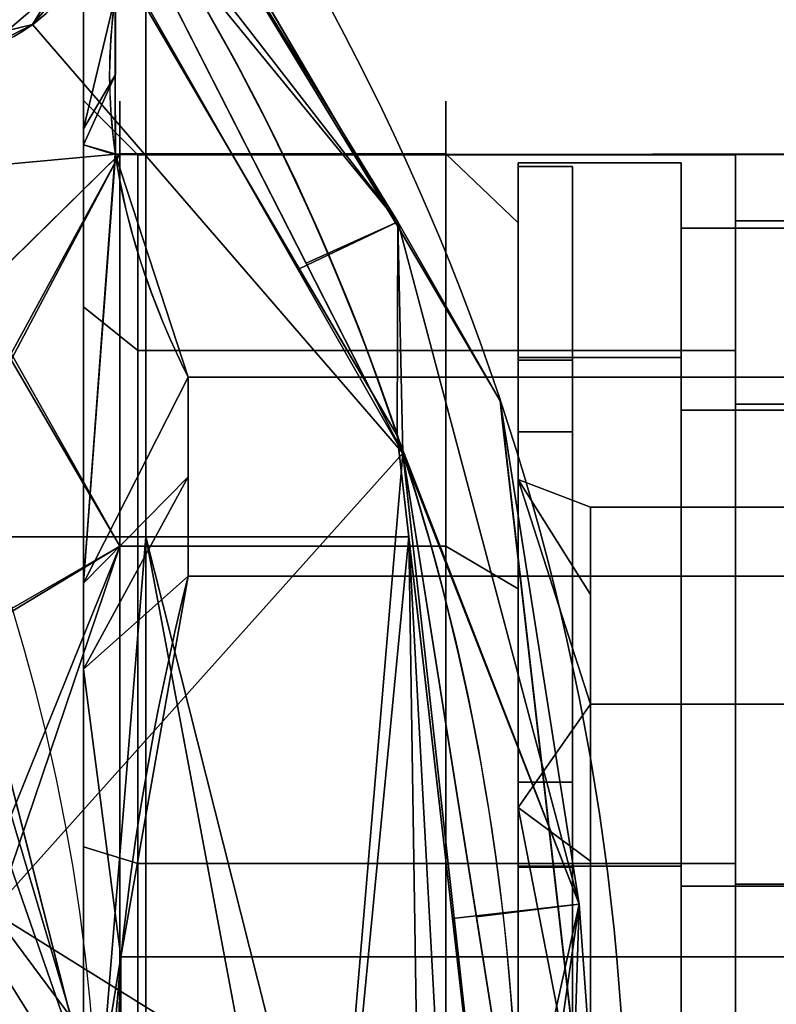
# Model space of a CAD drawing. Header units: millimetres. Extents: x -95 to 95, y -168 to 68.
# Tile 254 of 256: x 51 to 72, y 5 to 32. Entities that reach past the tile are written whole.
import ezdxf

# ---------------------------------------------------------------- set-up
doc = ezdxf.new("R2010")
doc.units = ezdxf.units.MM
for name, color, linetype, true_color in [('100', 7, 'Continuous', 0xffffff), ('102', 7, 'Continuous', 0xffffff), ('103', 7, 'Continuous', 0xffffff)]:
    doc.layers.add(name, color=color, linetype=linetype, true_color=true_color)

msp = doc.modelspace()

# ---------------------------------------------------------------- linework, layer by layer
at = {"layer": '100', "color": 163, "linetype": 'Continuous', "extrusion": (0, 0, -1)}
msp.add_circle((-48.946, 35.561, -102), 4.5, dxfattribs=at)
at = {"layer": '100', "color": 163, "linetype": 'Continuous'}
msp.add_circle((48.946, 35.561, 97), 4.5, dxfattribs=at)
at = {"layer": '100', "color": 163, "linetype": 'Continuous', "extrusion": (1, 0, 0)}
for centre, radius in [((0, 0, 54), 29.807), ((0, 0, 65), 27.807)]:
    msp.add_circle(centre, radius, dxfattribs=at)
at = {"layer": '100', "color": 163, "linetype": 'Continuous', "extrusion": (-1, 0, 0)}
msp.add_circle((0, 0, -63), 29.807, dxfattribs=at)
at = {"layer": '100', "color": 163, "linetype": 'Continuous', "extrusion": (0, 0, -1)}
for centre, radius, start, end in [((0, 0, -94), 68, 283.06797, 256.93203), ((0, 0, -81), 65, 283.06797, 256.93203), ((0, 0, -97), 51.024, 286.7388, 253.2612), ((0, 0, -80.215), 50.45, 286.0923, 253.9077)]:
    msp.add_arc(centre, radius, start, end, dxfattribs=at)
at = {"layer": '100', "color": 163, "linetype": 'Continuous'}
for centre, radius, start, end in [((0, 0, 84), 68, 283.06797, 256.93203), ((0, 0, 81), 53.418, 285.9698, 254.0302), ((0, 0, 97), 65, 0, 36)]:
    msp.add_arc(centre, radius, start, end, dxfattribs=at)
for points in [[(64.502, 21.529, 84), (50.47, 45.464, 84), (50.47, 45.464, 94), (64.502, 21.529, 94)], [(51.478, 43.073, 81.879), (51.697, 43.371, 84), (61.679, 26.343, 84)], [(61.679, 26.343, 94), (51.697, 43.371, 94), (51.478, 43.073, 96.121)], [(49.416, 41.457, 81), (51.478, 43.073, 81.879), (61.681, 26.471, 81.879)], [(61.679, 26.343, 84), (61.681, 26.471, 81.879), (51.478, 43.073, 81.879)], [(61.681, 26.471, 96.121), (51.478, 43.073, 96.121), (52.586, 38.206, 97)], [(51.478, 43.073, 96.121), (61.681, 26.471, 96.121), (61.679, 26.343, 94)], [(61.681, 26.471, 81.879), (58.958, 25.181, 81), (49.416, 41.457, 81)], [(61.819, 20.086, 97), (52.586, 38.206, 97), (53.39, 34.857, 97)], [(52.586, 38.206, 97), (59.144, 25.335, 97), (61.681, 26.471, 96.121)], [(51.591, 31.92, 97), (53.39, 34.857, 97), (52.955, 33.518, 102)], [(61.819, 20.086, 97), (53.39, 34.857, 97), (51.591, 31.92, 97)], [(50.675, 33.832, 81), (54.723, 32.406, 81), (54.723, 17.781, 81), (49.263, 17.781, 81)], [(52.955, 33.518, 102), (50.336, 31.281, 102), (51.591, 31.92, 97)], [(50.336, 31.281, 102), (52.092, 32.781, 102), (51.393, 33.399, 103), (50.027, 32.232, 103)], [(61.977, 17.781, 81), (54.723, 17.781, 81), (54.723, 32.406, 81), (61.656, 20.579, 81)], [(61.819, 20.086, 97), (51.591, 31.92, 97), (48.242, 31.116, 97), (50.481, 7.427, 97)], [(50.336, 31.281, 102), (50.259, 31.601, 97), (51.591, 31.92, 97)], [(51, 22.839, -16.327), (54, 28.348, -9.211), (54, 17.52, -24.114)], [(54, 28.348, -9.211), (51, 25.401, -8.263), (51, 28.075, 0.153)], [(51, 28.075, 0.153), (54, 28.348, 9.211), (54, 28.348, -9.211)], [(54, 28.348, 9.211), (51, 25.405, 8.248), (51, 22.66, 16.575)], [(51, 22.66, 16.575), (54, 17.52, 24.114), (54, 28.348, 9.211)], [(51, 28.075, 0.153), (51, 25.405, 8.248), (54, 28.348, 9.211)], [(51, 22.839, -16.327), (51, 25.401, -8.263), (54, 28.348, -9.211)], [(63, 28.348, 9.211), (54, 28.348, 9.211), (54, 17.52, 24.114), (63, 17.52, 24.114)], [(63, 28.348, -9.211), (54, 28.348, -9.211), (54, 28.348, 9.211), (63, 28.348, 9.211)], [(63, 17.52, -24.114), (54, 17.52, -24.114), (54, 28.348, -9.211), (63, 28.348, -9.211)], [(63, 17.52, -24.114), (63, 28.348, -9.211), (65, 26.446, -8.593), (65, 16.345, -22.496)], [(63, 28.348, -9.211), (63, 28.348, 9.211), (65, 26.446, 8.593), (65, 26.446, -8.593)], [(63, 28.348, 9.211), (63, 17.52, 24.114), (65, 16.345, 22.496), (65, 26.446, 8.593)], [(61.656, 20.579, 81), (58.958, 25.181, 81), (61.681, 26.471, 81.879)], [(61.681, 26.471, 96.121), (59.144, 25.335, 97), (61.819, 20.086, 97)], [(61.656, 20.579, 81), (61.681, 26.471, 81.879), (66.685, 7.638, 81.879)], [(61.681, 26.471, 81.879), (61.679, 26.343, 84), (64.502, 21.529, 84)], [(64.502, 21.529, 94), (61.679, 26.343, 94), (61.681, 26.471, 96.121)], [(66.685, 7.638, 81.879), (61.681, 26.471, 81.879), (64.502, 21.529, 84)], [(64.502, 21.529, 94), (61.681, 26.471, 96.121), (66.685, 7.638, 96.121)], [(66.685, 7.638, 96.121), (61.681, 26.471, 96.121), (61.819, 20.086, 97)], [(65, 0, 27.807), (65, 16.345, -22.496), (65, 26.446, -8.593)], [(65, 26.446, -8.593), (65, 26.446, 8.593), (65, 16.345, 22.496), (65, 0, 27.807)], [(54, 17.52, -24.114), (51, 15.786, -21.788), (51, 22.839, -16.327)], [(51, 22.66, 16.575), (51, 15.702, 21.608), (54, 17.52, 24.114)], [(64.502, 21.529, 84), (66.101, 7.571, 84), (66.685, 7.638, 81.879)], [(64.502, 21.529, 94), (64.562, 21.001, 94), (64.562, 21.001, 84), (64.502, 21.529, 84)], [(66.685, 7.638, 96.121), (66.101, 7.571, 94), (64.502, 21.529, 94)], [(67.699, -6.387, 84), (64.562, 21.001, 84), (64.562, 21.001, 94), (67.699, -6.387, 94)], [(66.685, 7.638, 81.879), (63.184, 7.237, 81), (61.656, 20.579, 81)], [(50.481, 7.427, 97), (57.318, 3.182, 97), (60.5, 4.5, 97), (61.819, 20.086, 97)], [(61.819, 20.086, 97), (60.5, 4.5, 97), (63.682, 3.182, 97)], [(63.682, 3.182, 97), (65, 0, 97), (61.819, 20.086, 97)], [(61.819, 20.086, 97), (63.847, 7.281, 97), (66.685, 7.638, 96.121)], [(53.395, 1.562, 81), (49.263, 17.781, 81), (54.723, 17.781, 81)], [(53.395, 1.562, 81), (54.723, 17.781, 81), (54.723, -17.781, 81)], [(54.723, -17.781, 81), (54.723, 17.781, 81), (58.054, 0, 81)], [(54.723, 17.781, 81), (61.977, 17.781, 81), (60.5, 2.446, 81), (58.771, 1.729, 81)], [(58.771, 1.729, 81), (58.054, 0, 81), (54.723, 17.781, 81)], [(62.229, 1.729, 81), (60.5, 2.446, 81), (61.977, 17.781, 81)], [(61.977, 17.781, 81), (64.713, -6.105, 81), (62.946, 0, 81)], [(62.946, 0, 81), (62.229, 1.729, 81), (61.977, 17.781, 81)], [(51, 10.088, -26.2), (54, 17.52, -24.114), (54, 0, -29.807)], [(54, 17.52, 24.114), (51, 15.702, 21.608), (51, 8.648, 26.71)], [(51, 8.648, 26.71), (54, 0, 29.807), (54, 17.52, 24.114)], [(51, 10.088, -26.2), (51, 15.786, -21.788), (54, 17.52, -24.114)], [(63, 17.52, 24.114), (54, 17.52, 24.114), (54, 0, 29.807), (63, 0, 29.807)], [(63, 0, -29.807), (54, 0, -29.807), (54, 17.52, -24.114), (63, 17.52, -24.114)], [(63, 0, -29.807), (63, 17.52, -24.114), (65, 16.345, -22.496), (65, 0, -27.807)], [(63, 17.52, 24.114), (63, 0, 29.807), (65, 0, 27.807), (65, 16.345, 22.496)], [(65, 0, 27.807), (65, 0, -27.807), (65, 16.345, -22.496)], [(50.07, 14.613, 81), (53.395, 1.562, 81), (49.954, 7.062, 80.215)], [(54, 0, -29.807), (51, 0, -28.074), (51, 10.088, -26.2)], [(51, 8.648, 26.71), (51, 0, 26.71), (54, 0, 29.807)], [(64.713, -6.105, 81), (63.184, 7.237, 81), (66.685, 7.638, 81.879)], [(66.685, 7.638, 96.121), (63.847, 7.281, 97), (65, 0, 97)], [(66.685, 7.638, 81.879), (66.069, -11.839, 81.879), (64.713, -6.105, 81)], [(66.069, -11.839, 96.121), (66.685, 7.638, 96.121), (65, 0, 97)], [(67.699, -6.387, 84), (66.069, -11.839, 81.879), (66.685, 7.638, 81.879)], [(66.685, 7.638, 96.121), (66.069, -11.839, 96.121), (67.699, -6.387, 94)], [(66.685, 7.638, 81.879), (66.101, 7.571, 84), (67.699, -6.387, 84)], [(67.699, -6.387, 94), (66.101, 7.571, 94), (66.685, 7.638, 96.121)], [(50.481, 7.427, 97), (48.291, -16.478, 97), (57.318, -3.182, 97), (56, 0, 97)], [(50.481, 7.427, 97), (56, 0, 97), (57.318, 3.182, 97)], [(49.08, -1.825, 80.215), (49.954, 7.062, 80.215), (53.395, 1.562, 81)]]:
    msp.add_3dface(points, dxfattribs=at)
at = {"layer": '102', "color": 72, "linetype": 'Continuous', "extrusion": (1, 0, 0)}
for centre, radius in [((0, 0, 65), 28.1), ((0, 0, 69.5), 26.3), ((0, 0, 65), 20.6)]:
    msp.add_circle(centre, radius, dxfattribs=at)
at = {"layer": '102', "color": 72, "linetype": 'Continuous', "extrusion": (-1, 0, 0)}
for centre, radius in [((0, 0, -69.5), 28.1), ((0, 0, -67), 18.6)]:
    msp.add_circle(centre, radius, dxfattribs=at)
at = {"layer": '102', "color": 72, "linetype": 'Continuous'}
for points in [[(65, 28.1), (65, 22.733, -16.517), (65, 19.358, -7.046), (65, 19.358, 7.046)], [(65, 19.358, 7.046), (65, 22.733, 16.517), (65, 28.1)], [(69.5, 22.733, -16.517), (65, 22.733, -16.517), (65, 28.1), (69.5, 28.1)], [(69.5, 28.1), (65, 28.1), (65, 22.733, 16.517), (69.5, 22.733, 16.517)], [(69.5, 22.733, -16.517), (69.5, 28.1), (69.5, 26.3), (69.5, 21.277, -15.459)], [(69.5, 28.1), (69.5, 22.733, 16.517), (69.5, 21.277, 15.459), (69.5, 26.3)], [(75.9, 21.277, -15.459), (69.5, 21.277, -15.459), (69.5, 26.3), (75.9, 26.3)], [(75.9, 26.3), (69.5, 26.3), (69.5, 21.277, 15.459), (75.9, 21.277, 15.459)], [(65, 19.358, 7.046), (65, 10.3, 17.84), (65, 8.683, 26.725), (65, 22.733, 16.517)], [(65, 10.3, -17.84), (65, 19.358, -7.046), (65, 22.733, -16.517), (65, 8.683, -26.725)], [(69.5, 8.683, -26.725), (65, 8.683, -26.725), (65, 22.733, -16.517), (69.5, 22.733, -16.517)], [(69.5, 22.733, 16.517), (65, 22.733, 16.517), (65, 8.683, 26.725), (69.5, 8.683, 26.725)], [(69.5, 22.733, 16.517), (69.5, 8.683, 26.725), (69.5, 8.127, 25.013), (69.5, 21.277, 15.459)], [(69.5, 21.277, -15.459), (69.5, 8.127, -25.013), (69.5, 8.683, -26.725), (69.5, 22.733, -16.517)], [(75.9, 8.127, -25.013), (69.5, 8.127, -25.013), (69.5, 21.277, -15.459), (75.9, 21.277, -15.459)], [(75.9, 21.277, 15.459), (69.5, 21.277, 15.459), (69.5, 8.127, 25.013), (75.9, 8.127, 25.013)], [(65, 19.358, 7.046), (67, 16.187, 5.827), (67, 13.152, 13.152)], [(67, 13.152, 13.152), (65, 10.3, 17.84), (65, 19.358, 7.046)], [(65, 19.358, -7.046), (67, 16.187, -5.827), (67, 18.6)], [(67, 18.6), (65, 19.358, 7.046), (65, 19.358, -7.046)], [(65, 19.358, -7.046), (65, 10.3, -17.84), (67, 13.152, -13.152)], [(67, 13.152, -13.152), (67, 16.187, -5.827), (65, 19.358, -7.046)], [(67, 18.6), (67, 16.187, 5.827), (65, 19.358, 7.046)], [(95, 13.152, 13.152), (67, 13.152, 13.152), (67, 18.6), (95, 18.6)], [(95, 18.6), (67, 18.6), (67, 13.152, -13.152), (95, 13.152, -13.152)], [(65, 10.3, -17.84), (67, 8.819, -14.947), (67, 13.152, -13.152)], [(67, 13.152, 13.152), (67, 8.819, 14.947), (65, 10.3, 17.84)], [(95, 0, 18.6), (67, 0, 18.6), (67, 13.152, 13.152), (95, 13.152, 13.152)], [(95, 13.152, -13.152), (67, 13.152, -13.152), (67, 0, -18.6), (95, 0, -18.6)], [(65, 10.3, 17.84), (67, 8.819, 14.947), (67, 0, 18.6)], [(67, 0, 18.6), (65, -3.577, 20.287), (65, 10.3, 17.84)], [(65, 10.3, -17.84), (65, -3.577, -20.287), (67, 0, -18.6)], [(67, 0, -18.6), (67, 8.819, -14.947), (65, 10.3, -17.84)], [(65, 8.683, -26.725), (65, -8.683, -26.725), (65, -3.577, -20.287), (65, 10.3, -17.84)], [(65, 10.3, 17.84), (65, -3.577, 20.287), (65, -8.683, 26.725), (65, 8.683, 26.725)], [(69.5, -8.683, -26.725), (65, -8.683, -26.725), (65, 8.683, -26.725), (69.5, 8.683, -26.725)], [(69.5, 8.683, 26.725), (65, 8.683, 26.725), (65, -8.683, 26.725), (69.5, -8.683, 26.725)], [(69.5, 8.683, 26.725), (69.5, -8.683, 26.725), (69.5, -8.127, 25.013), (69.5, 8.127, 25.013)], [(69.5, -8.683, -26.725), (69.5, 8.683, -26.725), (69.5, 8.127, -25.013), (69.5, -8.127, -25.013)], [(75.9, -8.127, -25.013), (69.5, -8.127, -25.013), (69.5, 8.127, -25.013), (75.9, 8.127, -25.013)], [(75.9, 8.127, 25.013), (69.5, 8.127, 25.013), (69.5, -8.127, 25.013), (75.9, -8.127, 25.013)]]:
    msp.add_3dface(points, dxfattribs=at)
at = {"layer": '103', "color": 72, "linetype": 'Continuous'}
for p, q in [((55.887, 22.184, 32.076), (74.113, 22.184, 32.076)), ((74.113, 22.184, -32.076), (55.887, 22.184, -32.076)), ((55.887, 16.686, -35.25), (74.113, 16.686, -35.25)), ((74.113, 16.686, 35.25), (55.887, 16.686, 35.25))]:
    msp.add_line(p, q, dxfattribs=at)
at = {"layer": '103', "color": 72, "linetype": 'Continuous', "extrusion": (-1, 0, 0)}
for centre, radius in [((0, 0, -53), 34), ((0, 0, -54.5), 28.328), ((0, 0, -66.5), 28), ((0, 0, -71), 26.5)]:
    msp.add_circle(centre, radius, dxfattribs=at)
at = {"layer": '103', "color": 72, "linetype": 'Continuous', "extrusion": (1, 0, 0)}
for centre, radius in [((0, 0, 53), 29.828), ((0, 0, 71), 28.328), ((0, 0, 65), 28), ((0, 0, 65), 22), ((0, 0, 66.5), 22)]:
    msp.add_circle(centre, radius, dxfattribs=at)
for start, end in [(295.3317, 304.6683), (55.3317, 64.6683)]:
    msp.add_arc((0, 0, 55.887), 39, start, end, dxfattribs=at)
at = {"layer": '103', "color": 72, "linetype": 'Continuous'}
for points in [[(55.887, 22.184, -32.076), (54.533, 24.925, -27.329), (53.727, 27.692, -22.537), (53.716, 33.302, -12.82), (54.53, 36.124, -7.931), (55.887, 38.871, -3.174)], [(55.887, 38.871, 3.174), (54.533, 36.13, 7.921), (53.727, 33.363, 12.713), (53.716, 27.753, 22.43), (54.53, 24.931, 27.319), (55.887, 22.184, 32.076)], [(55.887, 16.686, 35.25), (54.546, 11.26, 35.25), (53.721, 5.6, 35.25), (53.722, -5.618, 35.25), (54.534, -11.21, 35.25), (55.887, -16.686, 35.25)], [(55.887, -16.686, -35.25), (54.534, -11.21, -35.25), (53.722, -5.618, -35.25), (53.721, 5.6, -35.25), (54.546, 11.26, -35.25), (55.887, 16.686, -35.25)]]:
    msp.add_open_spline(points, degree=3, knots=[0, 0, 0, 0, 0.5, 0.5, 1, 1, 1, 1], dxfattribs=at)
for points in [[(53.88, 32.73, 13.81), (53, 34), (53, 29.043, 16.882)], [(53, 29.043, -16.882), (53, 34), (53.876, 32.7, -13.863)], [(53, 28.603, 18.382), (53, 34), (53, 29.828), (53, 24.131, 17.532)], [(53, 24.131, -17.532), (53, 29.828), (53, 34), (53, 28.603, -18.382)], [(53, 29.043, 16.882), (53.878, 30.527, 17.625), (53.88, 32.73, 13.81)], [(53.876, 32.7, -13.863), (53.878, 30.527, -17.625), (53, 29.043, -16.882)], [(76.12, 32.73, -13.81), (76.124, 28.355, -21.387), (53.88, 28.325, -21.44), (53.876, 32.7, -13.863)], [(53.88, 32.73, 13.81), (53.876, 28.355, 21.387), (76.12, 28.325, 21.44), (76.124, 32.7, 13.863)], [(53.876, 28.355, 21.387), (53.878, 30.527, 17.625), (53, 28.603, 18.382)], [(53.878, 30.527, 17.625), (53, 29.043, 16.882), (53, 28.603, 18.382)], [(53, 28.603, -18.382), (53.878, 30.527, -17.625), (53.88, 28.325, -21.44)], [(53, 28.603, -18.382), (53, 29.043, -16.882), (53.878, 30.527, -17.625)], [(54.5, 28.328), (54.5, 22.918, 16.651), (53, 24.131, 17.532), (53, 29.828)], [(54.5, 22.918, -16.651), (54.5, 28.328), (53, 29.828), (53, 24.131, -17.532)], [(53.88, 28.325, -21.44), (53, 16.5, -28.868), (53, 28.603, -18.382)], [(53, 28.603, 18.382), (53, 16.5, 28.868), (53.876, 28.355, 21.387)], [(53, 28.603, -18.382), (53, 14.124, -30.927), (53, 9.217, -28.368), (53, 24.131, -17.532)], [(53, 24.131, 17.532), (53, 9.217, 28.368), (53, 14.124, 30.927), (53, 28.603, 18.382)], [(55.887, 22.184, 32.076), (53.876, 28.355, 21.387), (53, 16.5, 28.868)], [(53, 16.5, -28.868), (53.88, 28.325, -21.44), (55.887, 22.184, -32.076)], [(53.876, 28.355, 21.387), (55.887, 22.184, 32.076), (74.113, 22.184, 32.076), (76.12, 28.325, 21.44)], [(76.124, 28.355, -21.387), (74.113, 22.184, -32.076), (55.887, 22.184, -32.076), (53.88, 28.325, -21.44)], [(71, 28.328), (54.5, 28.328), (54.5, 22.918, -16.651), (71, 22.918, -16.651)], [(71, 22.918, 16.651), (54.5, 22.918, 16.651), (54.5, 28.328), (71, 28.328)], [(71, 28.328), (71, 22.918, -16.651), (71, 21.439, -15.576), (71, 26.5)], [(71, 26.5), (71, 21.439, 15.576), (71, 22.918, 16.651), (71, 28.328)], [(65, 22.652, 16.458), (66.5, 22.652, 16.458), (66.5, 28), (65, 28)], [(65, 28), (66.5, 28), (66.5, 22.652, -16.458), (65, 22.652, -16.458)], [(65, 28), (65, 22.652, -16.458), (65, 20.673, -7.524), (65, 20.673, 7.524)], [(65, 20.673, 7.524), (65, 22.652, 16.458), (65, 28)], [(66.5, 28), (66.5, 22.652, 16.458), (66.5, 20.673, 7.524)], [(66.5, 20.673, 7.524), (66.5, 20.673, -7.524), (66.5, 22.652, -16.458), (66.5, 28)], [(71, 21.439, -15.576), (77, 21.439, -15.576), (77, 26.5), (71, 26.5)], [(71, 26.5), (77, 26.5), (77, 21.439, 15.576), (71, 21.439, 15.576)], [(54.5, 22.918, 16.651), (54.5, 8.754, 26.942), (53, 9.217, 28.368), (53, 24.131, 17.532)], [(54.5, 8.754, -26.942), (54.5, 22.918, -16.651), (53, 24.131, -17.532), (53, 9.217, -28.368)], [(71, 22.918, -16.651), (54.5, 22.918, -16.651), (54.5, 8.754, -26.942), (71, 8.754, -26.942)], [(71, 8.754, 26.942), (54.5, 8.754, 26.942), (54.5, 22.918, 16.651), (71, 22.918, 16.651)], [(71, 8.189, -25.203), (71, 21.439, -15.576), (71, 22.918, -16.651), (71, 8.754, -26.942)], [(71, 21.439, 15.576), (71, 8.189, 25.203), (71, 8.754, 26.942), (71, 22.918, 16.651)], [(65, 8.652, 26.63), (66.5, 8.652, 26.63), (66.5, 22.652, 16.458), (65, 22.652, 16.458)], [(65, 22.652, -16.458), (66.5, 22.652, -16.458), (66.5, 8.652, -26.63), (65, 8.652, -26.63)], [(65, 22.652, -16.458), (65, 8.652, -26.63), (65, 11, -19.053), (65, 20.673, -7.524)], [(65, 20.673, 7.524), (65, 11, 19.053), (65, 8.652, 26.63), (65, 22.652, 16.458)], [(66.5, 8.652, -26.63), (66.5, 22.652, -16.458), (66.5, 20.673, -7.524), (66.5, 11, -19.053)], [(66.5, 22.652, 16.458), (66.5, 8.652, 26.63), (66.5, 11, 19.053), (66.5, 20.673, 7.524)], [(53, 16.5, 28.868), (55.887, 19.435, 33.663), (55.887, 22.184, 32.076)], [(55.887, 22.184, -32.076), (55.887, 19.435, -33.663), (53, 16.5, -28.868)], [(55.887, 22.184, -32.076), (74.113, 22.184, -32.076), (74.113, 16.686, -35.25), (55.887, 16.686, -35.25)], [(55.887, 16.686, 35.25), (74.113, 16.686, 35.25), (74.113, 22.184, 32.076), (55.887, 22.184, 32.076)], [(71, 8.189, -25.203), (77, 8.189, -25.203), (77, 21.439, -15.576), (71, 21.439, -15.576)], [(71, 21.439, 15.576), (77, 21.439, 15.576), (77, 8.189, 25.203), (71, 8.189, 25.203)], [(66.5, 20.673, -7.524), (65, 20.673, -7.524), (65, 11, -19.053), (66.5, 11, -19.053)], [(66.5, 20.673, 7.524), (65, 20.673, 7.524), (65, 20.673, -7.524), (66.5, 20.673, -7.524)], [(66.5, 11, 19.053), (65, 11, 19.053), (65, 20.673, 7.524), (66.5, 20.673, 7.524)], [(55.887, 19.435, 33.663), (53, 16.5, 28.868), (53, 14.124, 30.927)], [(53, 14.124, 30.927), (55.887, 16.686, 35.25), (55.887, 19.435, 33.663)], [(55.887, 19.435, -33.663), (55.887, 16.686, -35.25), (53, 14.124, -30.927)], [(53, 14.124, -30.927), (53, 16.5, -28.868), (55.887, 19.435, -33.663)], [(53, 14.124, -30.927), (55.887, 16.686, -35.25), (54.032, 6.18, -35.25)], [(54.032, 6.18, 35.25), (55.887, 16.686, 35.25), (53, 14.124, 30.927)], [(75.968, 6.18, 35.25), (74.113, 16.686, 35.25), (55.887, 16.686, 35.25), (54.032, 6.18, 35.25)], [(54.032, 6.18, -35.25), (55.887, 16.686, -35.25), (74.113, 16.686, -35.25), (75.968, 6.18, -35.25)], [(54.032, 6.18, 35.25), (53, 14.124, 30.927), (53, -0.147, 32.979)], [(53, -0.147, -32.979), (53, 14.124, -30.927), (54.032, 6.18, -35.25)], [(53, 14.124, -30.927), (53, -4.839, -33.654), (53, -9.217, -28.368), (53, 9.217, -28.368)], [(53, -4.839, 33.654), (53, 14.124, 30.927), (53, 9.217, 28.368), (53, -9.217, 28.368)], [(66.5, 11, -19.053), (65, 11, -19.053), (65, -3.82, -21.666), (66.5, -3.82, -21.666)], [(66.5, -3.82, 21.666), (65, -3.82, 21.666), (65, 11, 19.053), (66.5, 11, 19.053)], [(65, 8.652, -26.63), (65, -8.652, -26.63), (65, -3.82, -21.666), (65, 11, -19.053)], [(65, 11, 19.053), (65, -3.82, 21.666), (65, -8.652, 26.63), (65, 8.652, 26.63)], [(66.5, -3.82, 21.666), (66.5, 11, 19.053), (66.5, 8.652, 26.63), (66.5, -8.652, 26.63)], [(66.5, 11, -19.053), (66.5, -3.82, -21.666), (66.5, -8.652, -26.63), (66.5, 8.652, -26.63)], [(54.5, 8.754, 26.942), (54.5, -8.754, 26.942), (53, -9.217, 28.368), (53, 9.217, 28.368)], [(54.5, -8.754, -26.942), (54.5, 8.754, -26.942), (53, 9.217, -28.368), (53, -9.217, -28.368)], [(71, 8.754, -26.942), (54.5, 8.754, -26.942), (54.5, -8.754, -26.942), (71, -8.754, -26.942)], [(71, -8.754, 26.942), (54.5, -8.754, 26.942), (54.5, 8.754, 26.942), (71, 8.754, 26.942)], [(71, 8.754, -26.942), (71, -8.754, -26.942), (71, -8.189, -25.203), (71, 8.189, -25.203)], [(71, -8.754, 26.942), (71, 8.754, 26.942), (71, 8.189, 25.203), (71, -8.189, 25.203)], [(65, -8.652, 26.63), (66.5, -8.652, 26.63), (66.5, 8.652, 26.63), (65, 8.652, 26.63)], [(65, 8.652, -26.63), (66.5, 8.652, -26.63), (66.5, -8.652, -26.63), (65, -8.652, -26.63)], [(71, -8.189, -25.203), (77, -8.189, -25.203), (77, 8.189, -25.203), (71, 8.189, -25.203)], [(71, 8.189, 25.203), (77, 8.189, 25.203), (77, -8.189, 25.203), (71, -8.189, 25.203)], [(53, -0.147, 32.979), (54.033, 0, 35.25), (54.032, 6.18, 35.25)], [(54.032, 6.18, -35.25), (53.83, 0, -35.25), (53, -0.147, -32.979)], [(53.759, -2.146, -35.25), (54.032, 6.18, -35.25), (75.968, 6.18, -35.25), (75.966, -6.199, -35.25)], [(76.241, -2.146, 35.25), (75.968, 6.18, 35.25), (54.032, 6.18, 35.25), (54.034, -6.199, 35.25)]]:
    msp.add_3dface(points, dxfattribs=at)

doc.saveas('drawing.dxf')
